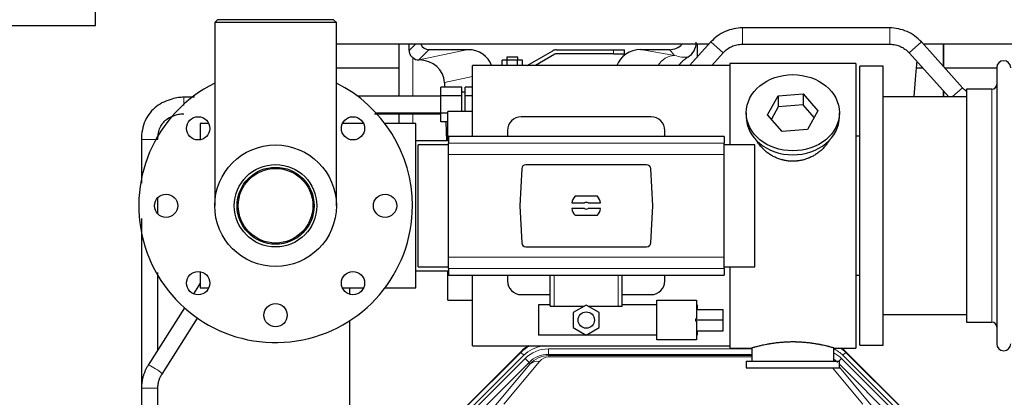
# Model space of a CAD drawing. Header units: inches. Extents: x 0 to 17820, y -10 to 12600.
# Tile 12 of 256: x 2533 to 3253, y 4466 to 4742. Entities that reach past the tile are written whole.
import ezdxf

# ---------------------------------------------------------------- set-up
doc = ezdxf.new("R2010")
doc.units = ezdxf.units.IN
doc.layers.add('1', color=7, linetype='Continuous', true_color=0xffffff)
doc.layers.add('254', color=7, linetype='Continuous', true_color=0xffffff)
doc.styles.add('latin_extended', font='simplex.shx')
doc.dimstyles.get("Standard").update_dxf_attribs({"dimtxt": 0.18, "dimasz": 0.18, "dimexe": 0.18, "dimexo": 0.0625, "dimgap": 0.09, "dimtad": 0, "dimtih": 1, "dimtoh": 1, "dimdec": 4, "dimzin": 0, "dimdsep": 46, "dimtxsty": 'Standard', "dimcen": 0.09, "dimadec": 0, "dimazin": 0, "dimtfac": 1, "dimtdec": 4, "dimtofl": 0, "dimtmove": 0, "dimatfit": 3, "dimfxl": 1, "dimtolj": 1, "dimtzin": 0, "dimarcsym": 0})

# ---------------------------------------------------------------- blocks, each defined once
blk = doc.blocks.new('_U11')
at = {"layer": '254', "color": 3, "linetype": 'Continuous', "lineweight": 13, "transparency": 16777216}
for p, q in [((1736.08, 5351.26), (961.58, 5351.26)), ((991.58, 4450.57), (991.58, 5246.26)), ((6476.74, 4345.57), (961.58, 4345.57))]:
    blk.add_line(p, q, dxfattribs=at)
at = {"layer": '254', "color": 3, "transparency": 16777216}
for points in [[(1009.08, 5246.26), (974.08, 5246.26), (991.58, 5351.26)], [(974.08, 4450.57), (1009.08, 4450.57), (991.58, 4345.57)]]:
    blk.add_solid(points, dxfattribs=at)
at = {"layer": 'Defpoints', "color": 0, "transparency": 16777216}
for p in [(991.58, 5351.26), (1766.08, 5351.26), (6506.74, 4345.57)]:
    blk.add_point(p, dxfattribs=at)
at = {"layer": '254', "color": 2, "lineweight": 13, "transparency": 16777216, "insert": (834.08, 4696.57), "char_height": 105, "attachment_point": 1, "rotation": 90, "style": 'latin_extended'}
blk.add_mtext('\\A1;\\C2;1006', dxfattribs=at)

msp = doc.modelspace()

# ---------------------------------------------------------------- linework, layer by layer
at = {"layer": '1', "color": 2, "linetype": 'Continuous', "lineweight": 25}
for p, q in [((2588.577, 4737.404), (2588.577, 5401.904)), ((1595.984, 4737.404), (2588.577, 4737.404)), ((2677.693, 4741.566), (2675.693, 4739.566)), ((2675.693, 4739.566), (2675.693, 4605.566)), ((2764.593, 4739.566), (2675.693, 4739.566)), ((2762.593, 4741.566), (2677.693, 4741.566)), ((2764.593, 4739.566), (2762.593, 4741.566)), ((2764.593, 4605.566), (2764.593, 4739.566)), ((3169.009, 4735.566), (3061.278, 4735.566)), ((3036.704, 4723.585), (2764.597, 4723.585)), ((2810.126, 4723.585), (2810.126, 4685.566)), ((3038.235, 4725.304), (3022.721, 4708.066)), ((3028.193, 4723.585), (3028.193, 4714.145)), ((3061.278, 4723.566), (3169.009, 4723.566)), ((3222.155, 4691.856), (3192.052, 4725.304)), ((3526.719, 4723.585), (3193.611, 4723.585)), ((3208.143, 4723.585), (3208.143, 4707.425)), ((3208.143, 4707.425), (3208.143, 4723.585)), ((2832.477, 4719.653), (2860.938, 4719.653)), ((2889.143, 4714.066), (2889.143, 4712.066)), ((2897.143, 4714.066), (2889.143, 4714.066)), ((2897.143, 4712.066), (2897.143, 4714.066)), ((2904.072, 4708.066), (2922.83, 4718.896)), ((2924.33, 4716.298), (2910.072, 4708.066)), ((2925.33, 4719.566), (2967.143, 4719.566)), ((2967.143, 4716.566), (2925.33, 4716.566)), ((2967.143, 4719.566), (2975.143, 4719.566)), ((2967.143, 4716.566), (2975.143, 4716.566)), ((2975.143, 4716.566), (2975.143, 4719.566)), ((2987.106, 4719.653), (3007.957, 4719.653)), ((3038.865, 4708.065), (3047.155, 4717.276)), ((3183.132, 4717.276), (3212.121, 4685.066)), ((2810.124, 4706.066), (2764.594, 4706.066)), ((2824.938, 4712.114), (2825.096, 4712.114)), ((3052.143, 4708.066), (2864.143, 4708.066)), ((2864.143, 4656.237), (2864.143, 4708.066)), ((2889.391, 4712.066), (2885.638, 4712.066)), ((2885.638, 4708.066), (2885.638, 4712.066)), ((2896.896, 4712.066), (2889.391, 4712.066)), ((2889.391, 4708.066), (2889.391, 4712.066)), ((2900.649, 4712.066), (2896.896, 4712.066)), ((2896.896, 4708.066), (2896.896, 4712.066)), ((2900.649, 4708.066), (2900.649, 4712.066)), ((3144.143, 4709.566), (3052.143, 4709.566)), ((3052.143, 4709.566), (3052.143, 4650.176)), ((3144.143, 4709.566), (3144.143, 4501.566)), ((3164.143, 4707.566), (3147.143, 4707.566)), ((3147.143, 4503.566), (3147.143, 4707.566)), ((3164.143, 4503.566), (3164.143, 4707.566)), ((3193.221, 4706.066), (3188.515, 4706.066)), ((3247.145, 4706.066), (3209.366, 4706.066)), ((3247.143, 4706.466), (3247.143, 4504.666)), ((2840.843, 4685.917), (2840.843, 4692.268)), ((2856.343, 4692.268), (2840.843, 4692.268)), ((2843.488, 4695.745), (2843.614, 4692.267)), ((2856.343, 4685.917), (2856.343, 4692.268)), ((2858.643, 4685.917), (2858.643, 4692.268)), ((2864.143, 4692.268), (2858.643, 4692.268)), ((2840.843, 4685.566), (2780.144, 4685.566)), ((2840.843, 4673.215), (2840.843, 4685.917)), ((2856.343, 4685.917), (2840.843, 4685.917)), ((2858.643, 4688.566), (2856.343, 4688.566)), ((2856.343, 4674.566), (2856.343, 4685.917)), ((2858.643, 4674.566), (2858.643, 4685.917)), ((2864.143, 4685.917), (2858.643, 4685.917)), ((3079.752, 4672.093), (3087.424, 4685.861)), ((3087.424, 4685.861), (3105.815, 4687.302)), ((3087.424, 4685.861), (3087.424, 4677.831)), ((3105.815, 4687.302), (3105.815, 4679.272)), ((3105.815, 4687.302), (3116.535, 4674.976)), ((3225.149, 4685.066), (3164.143, 4685.066)), ((3208.143, 4685.066), (3208.143, 4689.486)), ((3208.143, 4689.485), (3208.143, 4685.065)), ((3243.643, 4690.716), (3225.143, 4690.716)), ((3225.143, 4690.716), (3225.143, 4520.416)), ((3087.424, 4677.831), (3082.479, 4668.957)), ((3105.815, 4679.272), (3087.424, 4677.831)), ((3113.807, 4670.082), (3105.815, 4679.272)), ((2793.466, 4673.566), (2840.843, 4673.566)), ((2810.126, 4672.854), (2810.126, 4665.567)), ((2840.843, 4666.864), (2840.843, 4673.215)), ((2846.143, 4673.215), (2840.843, 4673.215)), ((2864.143, 4674.566), (2846.143, 4674.566)), ((2846.143, 4653.071), (2846.143, 4674.566)), ((2994.643, 4670.566), (2899.643, 4670.566)), ((3064.143, 4673.535), (3064.143, 4670.667)), ((3090.472, 4659.767), (3079.752, 4672.093)), ((3116.535, 4674.976), (3108.863, 4661.209)), ((3132.143, 4670.667), (3132.143, 4673.535)), ((2671.352, 4665.566), (2665.143, 4665.566)), ((2665.143, 4665.566), (2665.143, 4653.78)), ((2784.487, 4665.566), (2768.933, 4665.566)), ((2822.643, 4665.566), (2800.143, 4665.566)), ((2822.643, 4545.566), (2822.643, 4665.566)), ((2846.143, 4666.864), (2840.843, 4666.864)), ((2844.539, 4666.864), (2845.041, 4653.066)), ((3047.893, 4656.23), (2846.393, 4656.23)), ((2846.393, 4656.23), (2846.393, 4651.345)), ((2889.643, 4660.566), (2889.643, 4656.23)), ((3004.643, 4656.23), (3004.643, 4660.566)), ((3047.893, 4656.23), (3047.893, 4651.345)), ((3108.863, 4661.209), (3090.472, 4659.767)), ((3144.143, 4656.566), (3147.144, 4656.566)), ((2846.394, 4653.066), (2822.643, 4653.066)), ((2846.393, 4650.18), (2824.298, 4650.18)), ((2824.298, 4605.566), (2824.298, 4650.18)), ((2846.393, 4643.056), (2846.393, 4651.345)), ((3047.893, 4643.056), (3047.893, 4651.345)), ((3070.298, 4650.18), (3047.893, 4650.18)), ((3070.298, 4605.566), (3070.298, 4650.18)), ((2846.393, 4568.076), (2846.393, 4643.056)), ((3047.893, 4568.076), (3047.893, 4643.056)), ((2991.3, 4635.566), (2902.986, 4635.566)), ((2899.995, 4632.727), (2898.571, 4605.566)), ((2995.716, 4605.566), (2994.292, 4632.727)), ((2955.328, 4612.536), (2938.959, 4612.536)), ((2824.298, 4560.952), (2824.298, 4605.566)), ((2898.571, 4605.566), (2899.995, 4578.405)), ((2936.592, 4607.621), (2945.794, 4607.621)), ((2948.493, 4607.621), (2957.695, 4607.621)), ((2994.292, 4578.405), (2995.716, 4605.566)), ((3070.298, 4560.952), (3070.298, 4605.566)), ((2945.794, 4603.511), (2936.592, 4603.511)), ((2938.959, 4598.596), (2955.328, 4598.596)), ((2957.695, 4603.511), (2948.493, 4603.511)), ((2902.986, 4575.566), (2991.3, 4575.566)), ((2846.393, 4559.787), (2846.393, 4568.076)), ((3047.893, 4559.787), (3047.893, 4568.076)), ((2665.143, 4557.352), (2665.143, 4545.566)), ((2822.643, 4558.066), (2846.394, 4558.066)), ((2824.298, 4560.952), (2846.393, 4560.952)), ((2846.143, 4536.566), (2846.143, 4558.066)), ((2846.393, 4559.787), (2846.393, 4554.902)), ((2846.393, 4554.902), (3047.893, 4554.902)), ((2864.143, 4503.066), (2864.143, 4554.904)), ((2889.643, 4554.902), (2889.643, 4550.566)), ((2920.743, 4532.066), (2920.743, 4554.902)), ((2973.543, 4532.066), (2973.543, 4554.902)), ((3004.643, 4550.566), (3004.643, 4554.902)), ((3047.893, 4560.952), (3070.298, 4560.952)), ((3047.893, 4559.787), (3047.893, 4554.902)), ((3052.143, 4560.956), (3052.143, 4501.566)), ((2665.144, 4549.028), (2660.178, 4541.207)), ((3147.144, 4554.566), (3144.143, 4554.566)), ((2665.143, 4545.566), (2671.352, 4545.566)), ((2768.933, 4545.566), (2784.487, 4545.566)), ((2774.143, 4545.565), (2774.143, 4540.894)), ((2800.143, 4545.566), (2822.643, 4545.566)), ((2899.643, 4540.566), (2920.744, 4540.566)), ((2973.543, 4540.566), (2994.643, 4540.566)), ((2846.143, 4536.566), (2864.143, 4536.566)), ((2998.715, 4536.512), (3027.715, 4536.512)), ((2998.715, 4507.512), (2998.715, 4536.512)), ((3027.715, 4536.512), (3027.715, 4522.967)), ((2653.63, 4530.896), (2627.027, 4489)), ((2912.215, 4533.012), (2912.215, 4511.012)), ((2920.743, 4533.012), (2912.215, 4533.012)), ((2920.743, 4532.066), (2923.707, 4532.066)), ((2923.707, 4532.066), (2945.63, 4532.066)), ((2947.215, 4532.982), (2937.715, 4527.497)), ((2937.715, 4527.497), (2937.715, 4516.527)), ((2956.715, 4527.497), (2947.215, 4532.982)), ((2948.801, 4532.066), (2970.58, 4532.066)), ((2956.715, 4516.527), (2956.715, 4527.497)), ((2970.58, 4532.066), (2973.543, 4532.066)), ((2998.715, 4533.012), (2973.543, 4533.012)), ((3028.215, 4533.012), (3027.715, 4533.012)), ((3027.715, 4529.761), (3047.215, 4529.761)), ((3028.215, 4533.012), (3028.215, 4529.761)), ((3047.215, 4522.102), (3047.215, 4529.761)), ((3164.143, 4526.066), (3225.149, 4526.066)), ((2637.157, 4482.567), (2663.104, 4523.43)), ((2774.143, 4521.394), (2774.143, 4096.566)), ((3027.215, 4522.102), (3027.215, 4522.967)), ((3027.715, 4522.967), (3027.215, 4522.967)), ((3027.215, 4522.102), (3047.215, 4522.102)), ((3027.215, 4521.237), (3027.215, 4522.102)), ((3027.215, 4521.237), (3027.715, 4521.237)), ((3027.715, 4521.237), (3027.715, 4507.512)), ((3047.215, 4514.173), (3047.215, 4522.102)), ((3225.143, 4520.416), (3243.643, 4520.416)), ((2937.715, 4516.527), (2947.215, 4511.042)), ((2947.215, 4511.042), (2956.715, 4516.527)), ((3027.715, 4514.173), (3047.215, 4514.173)), ((3028.215, 4514.173), (3028.215, 4511.012)), ((2998.715, 4511.012), (2912.215, 4511.012)), ((3027.715, 4507.512), (2998.715, 4507.512)), ((3028.215, 4511.012), (3027.715, 4511.012)), ((2855.502, 4454.953), (2899.318, 4498.769)), ((2864.143, 4503.066), (3052.143, 4503.066)), ((3052.143, 4501.566), (3068.143, 4501.566)), ((3068.143, 4501.566), (3068.143, 4492.066)), ((3127.739, 4501.566), (3144.143, 4501.566)), ((3128.143, 4492.066), (3128.143, 4501.682)), ((3136.968, 4498.769), (3180.784, 4454.953)), ((3147.143, 4503.566), (3164.143, 4503.566)), ((3064.143, 4492.066), (3064.143, 4487.066)), ((3064.143, 4492.066), (3132.143, 4492.066)), ((3132.143, 4487.066), (3132.143, 4492.066)), ((3064.143, 4487.066), (3132.143, 4487.066)), ((2622.143, 4472.147), (2622.143, 4432.566)), ((2634.143, 4432.566), (2634.143, 4472.147))]:
    msp.add_line(p, q, dxfattribs=at)
at = {"layer": '1', "color": 110, "linetype": 'Continuous', "lineweight": 13}
for p, q in [((3061.278, 4723.566), (3061.278, 4735.566)), ((3169.009, 4723.566), (3169.009, 4735.566)), ((2817.886, 4719.008), (2822.463, 4723.585)), ((3047.155, 4717.276), (3038.235, 4725.304)), ((3183.132, 4717.276), (3192.052, 4725.304)), ((2820.334, 4685.566), (2820.334, 4713.819)), ((2832.477, 4719.653), (2824.938, 4712.114)), ((2825.096, 4712.114), (2860.938, 4719.653)), ((2967.143, 4716.566), (2967.143, 4719.566)), ((2987.106, 4719.653), (3011.749, 4715.438)), ((3011.749, 4715.438), (3007.957, 4719.653)), ((2864.143, 4700.09), (2843.488, 4695.745)), ((3214.611, 4685.066), (3222.155, 4691.856)), ((3243.643, 4690.716), (3243.643, 4520.416)), ((2820.334, 4665.566), (2820.334, 4672.854)), ((3047.893, 4651.345), (2846.393, 4651.345)), ((3047.893, 4643.056), (2846.393, 4643.056)), ((3047.893, 4568.076), (2846.393, 4568.076)), ((3047.893, 4559.787), (2846.393, 4559.787)), ((2923.707, 4532.066), (2923.707, 4554.902)), ((2970.58, 4532.066), (2970.58, 4554.902)), ((2855.883, 4454.803), (2899.473, 4498.394)), ((2899.473, 4498.394), (2899.318, 4498.769)), ((2901.592, 4496.276), (2899.473, 4498.394)), ((2919.516, 4500.938), (3068.141, 4500.938)), ((2919.516, 4496.944), (2919.516, 4500.938)), ((3136.813, 4498.394), (3134.695, 4496.276)), ((3136.968, 4498.769), (3136.813, 4498.394)), ((3136.813, 4498.394), (3180.404, 4454.803)), ((2901.592, 4496.276), (2858.001, 4452.685)), ((2860.393, 4451.743), (2902.568, 4493.918)), ((2905.393, 4491.094), (2863.217, 4448.918)), ((2913.008, 4491.803), (2886.93, 4460.63)), ((2905.393, 4491.094), (2902.568, 4493.918)), ((2905.947, 4489.757), (2905.393, 4491.094)), ((3068.141, 4496.944), (2919.516, 4496.944)), ((2919.516, 4496.944), (2919.911, 4495.989)), ((2919.911, 4495.989), (3068.14, 4495.989)), ((2919.911, 4495.11), (2919.911, 4495.989)), ((3068.14, 4495.11), (2919.911, 4495.11)), ((3131.866, 4492.066), (3133.718, 4493.918)), ((3175.894, 4451.743), (3133.718, 4493.918)), ((3178.285, 4452.685), (3134.695, 4496.276)), ((2879.869, 4458.584), (2905.947, 4489.757)), ((3149.356, 4460.63), (3127.242, 4487.066)), ((3173.069, 4448.918), (3132.144, 4489.844)), ((3132.144, 4487.601), (3156.418, 4458.584)), ((2622.143, 4472.147), (2628.143, 4472.147)), ((2628.143, 4472.147), (2634.143, 4472.147))]:
    msp.add_line(p, q, dxfattribs=at)
at = {"layer": '1', "color": 2, "linetype": 'Continuous', "lineweight": 25}
for centre, radius in [((2663.575, 4662.134), 8.5), ((2776.712, 4662.134), 8.5), ((2720.143, 4605.566), 44.45), ((2720.143, 4605.566), 30.15), ((2720.143, 4605.566), 28.15), ((2720.143, 4605.566), 27.25), ((2640.143, 4605.566), 8.5), ((2800.143, 4605.566), 8.5), ((2663.575, 4548.997), 8.5), ((2776.712, 4548.997), 8.5), ((2720.143, 4525.566), 8.5), ((2947.215, 4522.012), 5.954)]:
    msp.add_circle(centre, radius, dxfattribs=at)
for centre, radius, start, end in [((2925.33, 4714.566), 5, 90, 120), ((2925.33, 4714.566), 2, 90, 120), ((3252.243, 4706.466), 5.1, 0, 180), ((2720.143, 4605.566), 100, 116.3925, 0), ((2720.143, 4605.566), 100, 0, 63.613125), ((3243.643, 4694.216), 3.5, 270, 0), ((2899.643, 4660.566), 10, 90, 180), ((2994.643, 4660.566), 10, 0, 90), ((2947.143, 4605.566), 10.75, 139.581023, 168.979349), ((2947.143, 4605.566), 10.75, 11.020651, 40.418977), ((2947.143, 4605.566), 2.459, 56.707115, 123.292885), ((2947.143, 4605.566), 10.75, 191.020651, 220.418977), ((2947.143, 4605.566), 2.459, 236.707115, 303.292885), ((2947.143, 4605.566), 10.75, 319.581023, 348.979349), ((2899.643, 4550.566), 10, 180, 270), ((2994.643, 4550.566), 10, 270, 0), ((3243.643, 4516.916), 3.5, 0, 90), ((3252.243, 4504.666), 5.1, 180, 0)]:
    msp.add_arc(centre, radius, start, end, dxfattribs=at)
for centre, major_axis, ratio, start_param, end_param in [((2820.334, 4285.446), (10.169, -1338.715), 0.0006671, 1.9006023, 1.9042191), ((2832.531, 4726.68), (4.987, 4.987), 0.9924325, 2.8083869, 3.9231925), ((3007.868, 4732.702), (-8.754, 9.732), 0.993147, 2.4124357, 3.2097125), ((3014.576, 4725.246), (12.412, -4.015), 0.9953148, 5.572067, 6.5905896), ((2824.938, 4719.087), (-7.027, 0), 0.9924325, 0.8563441, 1.5707963), ((2860.322, 4702.588), (-18.076, -3.802), 0.9203203, 3.2437132, 4.4876926), ((2987.864, 4702.588), (18.879, -3.229), 0.8876007, 1.7611606, 3.0051518), ((2825.096, 4695.178), (-18.402, 0), 0.9203203, 3.1750698, 4.712389), ((3098.143, 4670.667), (34, 0), 0.819152, 3.1416663, 6.2831608), ((2902.994, 4632.562), (-2.07, 2.182), 0.9974002, 5.5252668, 7.0411038), ((2991.293, 4632.562), (2.07, 2.182), 0.9974002, 5.5252668, 7.0411038), ((2902.994, 4578.57), (-2.07, -2.182), 0.9974002, 5.5252668, 7.0411038), ((2991.293, 4578.57), (2.07, -2.182), 0.9974002, 5.5252668, 7.0411038), ((2918.414, 4479.629, 0), (10.349, -24.985), 0.998395, 3.2714372, 3.5337241), ((3117.872, 4479.629, 0), (-10.349, -24.985), 0.998395, 2.7494612, 2.9094018)]:
    msp.add_ellipse(centre, major_axis=major_axis, ratio=ratio, start_param=start_param, end_param=end_param, dxfattribs=at)
at = {"layer": '1', "color": 110, "linetype": 'Continuous', "lineweight": 13}
for centre, major_axis, ratio, start_param, end_param in [((3011.749, 4698.503), (-2.866, -16.757), 0.8876007, 3.3319569, 4.2635089), ((3011.506, 4728.659), (17.605, -10.298), 0.5880236, 5.056727, 5.602163), ((2918.566, 4479.263, 0), (10.345, -24.976), 0.9987509, 3.2428484, 3.5337241), ((2918.566, 4479.263, 0), (9.199, -22.209), 0.998395, 2.8877733, 3.5337241), ((2919.543, 4476.905, 0), (-9.199, 22.209), 0.998395, 5.8910538, 6.6753168), ((3117.72, 4479.263, 0), (-9.199, -22.209), 0.998395, 2.7494612, 3.0857139), ((3116.744, 4476.905), (9.199, 22.209), 0.998395, 5.8910538, 6.1816355), ((3117.72, 4479.263, 0), (-10.345, -24.976), 0.9987509, 2.7494612, 2.9335669), ((2919.543, 4476.905), (7.671, -18.519), 0.9977549, 2.7494612, 3.5337241), ((2920.464, 4474.68), (4.311, -20.925), 0.9337003, 2.9520749, 3.7363379), ((2913.008, 4482.695), (-7.67, 6.416), 0.860824, 5.3364913, 6.1801624), ((2920.464, 4483.788), (2.389, -11.128), 0.8742439, 2.9560698, 3.7403327), ((3116.744, 4476.905, 0), (-7.671, -18.519), 0.9977549, 2.7494612, 2.9288368), ((2632.092, 4485.784), (5.065, -3.216), 0.1194349, 0, 3.1438507)]:
    msp.add_ellipse(centre, major_axis=major_axis, ratio=ratio, start_param=start_param, end_param=end_param, dxfattribs=at)
at = {"layer": '1', "color": 2, "linetype": 'Continuous', "lineweight": 25}
msp.add_ellipse((3098.143, 4673.535), major_axis=(34, 0), ratio=0.819152, dxfattribs=at)
for points, knots in [([(3061.278, 4735.566), (3059.128, 4735.55), (3054.847, 4735.093), (3048.575, 4733.088), (3042.888, 4729.768), (3039.685, 4726.891), (3038.235, 4725.304)], [0, 0, 0, 0, 0.2450784, 0.5000055, 0.7549276, 1, 1, 1, 1]), ([(3061.278, 4735.566), (3059.128, 4735.55), (3054.847, 4735.093), (3048.575, 4733.088), (3042.888, 4729.767), (3039.685, 4726.891), (3038.235, 4725.304)], [0, 0, 0, 0, 0.2450784, 0.5000055, 0.7549276, 1, 1, 1, 1]), ([(3192.052, 4725.304), (3190.602, 4726.891), (3187.398, 4729.768), (3181.712, 4733.088), (3175.44, 4735.093), (3171.159, 4735.55), (3169.009, 4735.566)], [0, 0, 0, 0, 0.2450784, 0.5000055, 0.7549276, 1, 1, 1, 1]), ([(3192.051, 4725.304), (3190.602, 4726.891), (3187.398, 4729.768), (3181.712, 4733.088), (3175.44, 4735.093), (3171.159, 4735.55), (3169.009, 4735.566)], [0, 0, 0, 0, 0.2450784, 0.5000055, 0.7549276, 1, 1, 1, 1]), ([(3047.155, 4717.276), (3048.076, 4718.328), (3050.025, 4720.117), (3053.441, 4722.163), (3057.246, 4723.333), (3059.88, 4723.585), (3061.278, 4723.566)], [0, 0, 0, 0, 0.2585438, 0.4999949, 0.7414523, 1, 1, 1, 1]), ([(3047.155, 4717.276), (3048.076, 4718.328), (3050.025, 4720.117), (3053.44, 4722.163), (3057.246, 4723.333), (3059.88, 4723.585), (3061.278, 4723.566)], [0, 0, 0, 0, 0.2585437, 0.4999949, 0.7414523, 1, 1, 1, 1]), ([(3169.009, 4723.566), (3170.407, 4723.585), (3173.041, 4723.333), (3176.846, 4722.163), (3180.262, 4720.117), (3182.211, 4718.328), (3183.132, 4717.276)], [0, 0, 0, 0, 0.2585438, 0.4999949, 0.7414523, 1, 1, 1, 1]), ([(3169.009, 4723.566), (3170.407, 4723.585), (3173.041, 4723.333), (3176.846, 4722.163), (3180.262, 4720.117), (3182.211, 4718.328), (3183.132, 4717.276)], [0, 0, 0, 0, 0.2585437, 0.4999949, 0.7414523, 1, 1, 1, 1]), ([(2820.334, 4713.819), (2820.145, 4713.982), (2819.965, 4714.153), (2819.626, 4714.511), (2819.467, 4714.698), (2819.168, 4715.086), (2819.028, 4715.288), (2818.883, 4715.525), (2818.867, 4715.552), (2818.835, 4715.605), (2818.819, 4715.631), (2818.773, 4715.712), (2818.682, 4715.873), (2818.599, 4716.037), (2818.441, 4716.369), (2818.348, 4716.595), (2818.186, 4717.056), (2818.117, 4717.291), (2818.047, 4717.592), (2818.034, 4717.652), (2818.009, 4717.773), (2817.998, 4717.835), (2817.965, 4718.018), (2817.947, 4718.141), (2817.903, 4718.51), (2817.888, 4718.758), (2817.886, 4719.008)], [0, 0, 0, 0, 0.125, 0.125, 0.25, 0.25, 0.375, 0.375, 0.390625, 0.390625, 0.40625, 0.40625, 0.4375, 0.5, 0.5, 0.625, 0.625, 0.75, 0.75, 0.78125, 0.78125, 0.8125, 0.8125, 0.875, 0.875, 1, 1, 1, 1]), ([(3021.371, 4714.14), (3021.031, 4713.934), (3020.363, 4713.506), (3019.401, 4712.816), (3018.479, 4712.079), (3017.892, 4711.555), (3017.32, 4711.016), (3017.04, 4710.738), (3016.496, 4710.164), (3016.231, 4709.869), (3015.91, 4709.489), (3015.846, 4709.413), (3015.72, 4709.259), (3015.532, 4709.027), (3015.351, 4708.791), (3015.126, 4708.491), (3015.022, 4708.348), (3014.92, 4708.204)], [0, 0, 0, 0, 0.1342507, 0.2685014, 0.4027521, 0.5370029, 0.5370029, 0.6712536, 0.6712536, 0.8055043, 0.8055043, 0.839067, 0.839067, 0.8726296, 0.939755, 0.939755, 1, 1, 1, 1]), ([(3186.841, 4685.116), (3186.901, 4685.922), (3187.286, 4691.062), (3187.974, 4699.803), (3188.614, 4707.365), (3188.921, 4710.848)], [0, 0, 0, 0, 0.0887379, 0.5683795, 1, 1, 1, 1]), ([(2653.156, 4684.854), (2651.859, 4684.831), (2648.858, 4684.615), (2641.89, 4683.185), (2634.403, 4679.728), (2628.188, 4673.706), (2624.602, 4667.815), (2622.556, 4661.024), (2622.111, 4656.327), (2622.143, 4653.884)], [0, 0, 0, 0, 0.0790757, 0.184473, 0.4348338, 0.5702972, 0.7096317, 0.8527557, 1, 1, 1, 1]), ([(2634.143, 4653.867), (2634.107, 4655.542), (2634.396, 4658.571), (2635.621, 4662.765), (2637.668, 4666.152), (2641.362, 4669.699), (2646.044, 4671.772), (2650.465, 4672.686), (2652.395, 4672.833), (2653.164, 4672.854)], [0, 0, 0, 0, 0.1635087, 0.3038514, 0.4294327, 0.552212, 0.8076375, 0.9238647, 1, 1, 1, 1]), ([(2792.519, 4672.854), (2801.404, 4672.854), (2817.511, 4672.854), (2833.617, 4672.854), (2840.84, 4672.854)], [0, 0, 0, 0, 0.5516113, 1, 1, 1, 1]), ([(2622.143, 4653.884), (2622.143, 4649.848), (2622.143, 4642.085), (2622.143, 4631.471), (2622.143, 4624.892), (2622.143, 4622.04)], [0, 0, 0, 0, 0.3801607, 0.7313677, 1, 1, 1, 1]), ([(3101.001, 4638.243), (3100.009, 4638.149), (3099.021, 4638.104), (3097.053, 4638.111), (3096.072, 4638.163), (3094.117, 4638.361), (3093.143, 4638.507), (3091.931, 4638.75), (3091.688, 4638.802), (3091.325, 4638.884), (3091.204, 4638.912), (3090.963, 4638.97), (3090.361, 4639.118), (3089.767, 4639.283), (3088.357, 4639.711), (3087.437, 4640.039), (3085.634, 4640.778), (3084.752, 4641.189), (3083.458, 4641.867), (3083.032, 4642.103), (3082.505, 4642.411), (3082.4, 4642.473), (3082.19, 4642.599), (3081.877, 4642.789), (3081.569, 4642.983), (3080.552, 4643.642), (3079.771, 4644.201), (3078.271, 4645.38), (3077.553, 4645.999), (3076.179, 4647.296), (3075.523, 4647.974), (3074.277, 4649.388), (3073.696, 4650.112), (3072.616, 4651.594), (3072.117, 4652.351), (3071.374, 4653.605), (3071.105, 4654.092), (3070.851, 4654.585)], [0, 0, 0, 0, 0.0792205, 0.0792205, 0.1584409, 0.1584409, 0.2376614, 0.2376614, 0.2574665, 0.2574665, 0.2673691, 0.2673691, 0.2772716, 0.3168819, 0.3168819, 0.3961024, 0.3961024, 0.4753228, 0.4753228, 0.5149331, 0.5149331, 0.5248356, 0.5248356, 0.5347382, 0.5545433, 0.5545433, 0.6337638, 0.6337638, 0.7129842, 0.7129842, 0.7922047, 0.7922047, 0.8714252, 0.8714252, 0.9506456, 0.9506456, 1, 1, 1, 1]), ([(3125.041, 4653.846), (3124.881, 4653.557), (3124.715, 4653.269), (3124.484, 4652.885), (3124.425, 4652.787), (3124.305, 4652.593), (3124.123, 4652.302), (3123.936, 4652.015), (3123.555, 4651.444), (3123.291, 4651.069), (3122.472, 4649.961), (3121.889, 4649.243), (3120.649, 4647.853), (3119.992, 4647.18), (3119.123, 4646.369), (3118.859, 4646.128), (3118.59, 4645.89), (3118.409, 4645.732), (3118.318, 4645.654), (3117.861, 4645.265), (3117.489, 4644.962), (3116.352, 4644.081), (3115.568, 4643.528), (3113.948, 4642.492), (3113.111, 4642.009), (3111.816, 4641.34), (3111.378, 4641.126), (3110.71, 4640.819), (3110.486, 4640.72), (3110.146, 4640.573), (3110.033, 4640.525), (3109.805, 4640.43), (3109.691, 4640.384), (3108.662, 4639.969), (3107.735, 4639.646), (3105.855, 4639.088), (3104.903, 4638.855), (3103.454, 4638.573), (3102.968, 4638.49), (3102.234, 4638.384), (3101.989, 4638.352), (3101.496, 4638.293), (3101.249, 4638.266), (3101.001, 4638.243)], [0, 0, 0, 0, 0.0354008, 0.0354008, 0.0474583, 0.0474583, 0.0595158, 0.0836308, 0.0836308, 0.1318607, 0.1318607, 0.2283206, 0.2283206, 0.3247806, 0.3247806, 0.3488955, 0.360953, 0.360953, 0.3730105, 0.3730105, 0.4212405, 0.4212405, 0.5177004, 0.5177004, 0.6141603, 0.6141603, 0.6623903, 0.6623903, 0.6865053, 0.6865053, 0.6985627, 0.6985627, 0.7106202, 0.7106202, 0.8070802, 0.8070802, 0.9035401, 0.9035401, 0.95177, 0.95177, 0.975885, 0.975885, 1, 1, 1, 1]), ([(2634.143, 4599.684), (2634.143, 4601.908), (2634.143, 4605.805), (2634.143, 4609.702), (2634.143, 4611.375)], [0, 0, 0, 0, 0.5706989, 1, 1, 1, 1]), ([(2622.143, 4596.3), (2622.143, 4592.532), (2622.143, 4584.524), (2622.143, 4571.084), (2622.143, 4554.118), (2622.143, 4537.952), (2622.143, 4523.481), (2622.143, 4512.268), (2622.143, 4500.162), (2622.143, 4487.151), (2622.143, 4478.174), (2622.143, 4473.531)], [0, 0, 0, 0, 0.0920944, 0.1956752, 0.3284164, 0.5066696, 0.5907143, 0.6820409, 0.7806494, 0.8865337, 1, 1, 1, 1]), ([(2634.143, 4500.209), (2634.143, 4502.511), (2634.143, 4507.948), (2634.143, 4516.223), (2634.143, 4527.991), (2634.143, 4540.864), (2634.143, 4551.474), (2634.143, 4556.286), (2634.143, 4556.86)], [0, 0, 0, 0, 0.1219177, 0.287904, 0.4381801, 0.7451374, 0.969615, 1, 1, 1, 1]), ([(3128.143, 4501.566), (3128.143, 4501.566), (3128.096, 4501.58), (3127.952, 4501.621), (3127.892, 4501.638), (3127.783, 4501.669), (3127.724, 4501.686), (3127.658, 4501.705), (3127.612, 4501.718), (3127.588, 4501.725), (3127.37, 4501.787), (3127.129, 4501.854), (3126.558, 4502.013), (3126.227, 4502.103), (3125.476, 4502.304), (3125.057, 4502.415), (3124.533, 4502.55), (3124.474, 4502.565), (3124.354, 4502.595), (3124.294, 4502.61), (3124.111, 4502.657), (3123.987, 4502.688), (3123.607, 4502.783), (3123.345, 4502.848), (3122.529, 4503.046), (3121.948, 4503.183), (3120.713, 4503.463), (3120.059, 4503.606), (3119.022, 4503.822), (3118.667, 4503.895), (3118.211, 4503.985), (3118.119, 4504.003), (3117.935, 4504.039), (3117.657, 4504.093), (3117.376, 4504.147), (3116.43, 4504.324), (3115.647, 4504.463), (3114.03, 4504.731), (3113.195, 4504.859), (3111.904, 4505.041), (3111.03, 4505.159), (3110.13, 4505.269), (3109.558, 4505.335), (3109.443, 4505.348), (3109.214, 4505.373), (3108.869, 4505.411), (3108.523, 4505.448), (3107.828, 4505.518), (3107.362, 4505.562), (3105.955, 4505.685), (3105.005, 4505.755), (3103.083, 4505.869), (3102.111, 4505.913), (3100.881, 4505.95), (3100.511, 4505.959), (3100.077, 4505.968), (3099.891, 4505.972), (3099.766, 4505.974), (3099.704, 4505.975), (3099.144, 4505.983), (3098.648, 4505.987), (3097.165, 4505.987), (3096.182, 4505.972), (3094.227, 4505.915), (3093.256, 4505.872), (3091.807, 4505.787), (3091.326, 4505.755), (3090.606, 4505.702), (3090.366, 4505.684), (3090.008, 4505.655), (3089.888, 4505.645), (3089.65, 4505.625), (3089.531, 4505.615), (3088.466, 4505.522), (3087.541, 4505.428), (3085.733, 4505.22), (3084.85, 4505.107), (3083.127, 4504.865), (3082.286, 4504.735), (3081.364, 4504.583), (3081.262, 4504.566), (3081.059, 4504.532), (3080.756, 4504.48), (3080.457, 4504.429), (3079.867, 4504.324), (3079.482, 4504.254), (3078.351, 4504.042), (3077.63, 4503.898), (3076.254, 4503.612), (3075.598, 4503.468), (3074.82, 4503.292), (3074.59, 4503.239), (3074.364, 4503.187), (3074.215, 4503.152), (3074.141, 4503.135), (3073.773, 4503.049), (3073.49, 4502.981), (3072.672, 4502.782), (3072.169, 4502.656), (3071.248, 4502.42), (3070.828, 4502.309), (3070.263, 4502.158), (3070.086, 4502.11), (3069.835, 4502.041), (3069.714, 4502.008), (3069.599, 4501.976), (3069.524, 4501.956), (3069.487, 4501.945), (3069.161, 4501.855), (3068.92, 4501.787), (3068.533, 4501.678), (3068.388, 4501.636), (3068.242, 4501.594), (3068.205, 4501.584), (3068.168, 4501.573), (3068.159, 4501.57), (3068.147, 4501.567), (3068.143, 4501.566), (3068.143, 4501.566)], [0, 0, 0, 0, 0.0311289, 0.0311289, 0.0467558, 0.0467558, 0.0545693, 0.0584761, 0.0584761, 0.0623828, 0.0623828, 0.0936367, 0.0936367, 0.1248906, 0.1248906, 0.1561445, 0.1561445, 0.1600513, 0.1600513, 0.163958, 0.163958, 0.1717715, 0.1717715, 0.1873984, 0.1873984, 0.2186523, 0.2186523, 0.2499062, 0.2499062, 0.2655332, 0.2655332, 0.2694399, 0.2694399, 0.2733467, 0.2811601, 0.2811601, 0.3124141, 0.3124141, 0.343668, 0.343668, 0.3592949, 0.3749219, 0.3749219, 0.3788286, 0.3788286, 0.3827353, 0.3905488, 0.3905488, 0.4061758, 0.4061758, 0.4374297, 0.4374297, 0.4686836, 0.4686836, 0.4764971, 0.4804038, 0.4823572, 0.4823572, 0.4843105, 0.4843105, 0.4999375, 0.4999375, 0.5311914, 0.5311914, 0.5624453, 0.5624453, 0.5780723, 0.5780723, 0.5858857, 0.5858857, 0.5897925, 0.5897925, 0.5936992, 0.5936992, 0.6249531, 0.6249531, 0.656207, 0.656207, 0.6874609, 0.6874609, 0.6913677, 0.6913677, 0.6952744, 0.7030879, 0.7030879, 0.7187148, 0.7187148, 0.7499687, 0.7499687, 0.7812227, 0.7812227, 0.7890361, 0.7929429, 0.7929429, 0.7968496, 0.7968496, 0.8124766, 0.8124766, 0.8437305, 0.8437305, 0.8749844, 0.8749844, 0.8906113, 0.8906113, 0.8984248, 0.9023315, 0.9023315, 0.9062383, 0.9062383, 0.9374922, 0.9374922, 0.9687461, 0.9687461, 0.984373, 0.984373, 0.9921865, 0.9921865, 1, 1, 1, 1])]:
    msp.add_open_spline(points, degree=3, knots=knots, dxfattribs=at)
for points, degree in [([(3225.14, 4689.098), (3224.055, 4689.905), (3223.063, 4690.818), (3222.155, 4691.856)], 3), ([(3225.14, 4689.098), (3224.055, 4689.905), (3223.063, 4690.818), (3222.155, 4691.856)], 3), ([(2661.002, 4684.854), (2658.387, 4684.854), (2655.771, 4684.854), (2653.156, 4684.854)], 3), ([(2627.026, 4488.999), (2622.212, 4481.289), (2622.143, 4472.147)], 2), ([(2634.143, 4472.147), (2634.08, 4477.842), (2637.158, 4482.568)], 2)]:
    msp.add_open_spline(points, degree=degree, dxfattribs=at)
at = {"layer": '1', "color": 110, "linetype": 'Continuous', "lineweight": 13}
for points, weights, knots in [([(2653.16, 4678.854), (2653.159, 4680.975), (2653.157, 4683.793), (2653.156, 4684.854), (2653.156, 4684.854), (2653.156, 4684.854), (2653.156, 4684.854), (2653.156, 4684.854)], [1.01661171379, 1.01661171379, 0.958470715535, 1.01661171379, 1.01661171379, 1.01661171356, 1.0166117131, 1.01661171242], [0, 0, 0, 0, 0, 0.9999375, 0.9999375, 0.9999375, 1, 1, 1, 1, 1]), ([(2628.143, 4653.875), (2626.022, 4653.878), (2623.204, 4653.882), (2622.144, 4653.884), (2622.143, 4653.884), (2622.143, 4653.884), (2622.143, 4653.884), (2622.143, 4653.884)], [1.01661171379, 1.01661171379, 0.958470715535, 1.01661171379, 1.01661171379, 1.01661171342, 1.01661171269, 1.0166117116], [0, 0, 0, 0, 0, 0.9999208, 0.9999208, 0.9999208, 1, 1, 1, 1, 1]), ([(2634.143, 4473.531), (2634.143, 4473.531), (2634.143, 4473.531), (2634.143, 4473.531), (2634.143, 4473.532), (2634.076, 4473.533), (2633.924, 4473.534), (2633.687, 4473.535)], [1.01661171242, 1.0166117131, 1.01661171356, 1.01661171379, 1.01661171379, 1.01268516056, 1.00789329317, 1.00370627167], [0, 0, 0, 0, 0, 0.0002404, 0.0002404, 0.0002404, 1, 1, 1, 1, 1])]:
    msp.add_rational_spline(points, weights, degree=4, knots=knots, dxfattribs=at)
msp.add_rational_spline([(2634.144, 4653.867), (2634.144, 4653.867), (2633.082, 4653.868), (2630.265, 4653.872), (2628.143, 4653.875)], [1.0166117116, 1.01659790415, 0.958479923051, 1.01661171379, 1.01661171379], degree=4, dxfattribs=at)

# ---------------------------------------------------------------- dimensions: what is measured, and where the dimension line sits
at = {"layer": '254', "color": 2, "linetype": 'Continuous', "lineweight": 13}
dim = msp.add_linear_dim(base=(991.577, 5351.265), p1=(6506.743, 4345.566), p2=(1766.076, 5351.265), angle=90, text='\\C2;1006', dimstyle='Standard', override={"dimscale": 30, "dimtxt": 3.5, "dimasz": 3.5, "dimexe": 1, "dimexo": 1, "dimgap": 1.75, "dimtad": 1, "dimtih": 0, "dimtoh": 0, "dimdec": 0, "dimlfac": 0.033333, "dimzin": 8, "dimdsep": 46, "dimlunit": 2, "dimpost": '', "dimtxsty": 'latin_extended', "dimsah": 1, "dimse1": 0, "dimse2": 0, "dimsd1": 0, "dimsd2": 0, "dimclrd": 3, "dimclre": 3, "dimclrt": 2, "dimtol": 0, "dimtm": -0.1, "dimtfac": 0.714286, "dimtdec": 3, "dimtofl": 1, "dimtmove": 0, "dimtzin": 8, "dimlwd": 13, "dimlwe": 13}, dxfattribs=at)
dim.commit()
dim.dimension.update_dxf_attribs({"geometry": '_U11', "text_midpoint": (991.577, 4869.071), "dimtype": 160})

doc.saveas('drawing.dxf')
